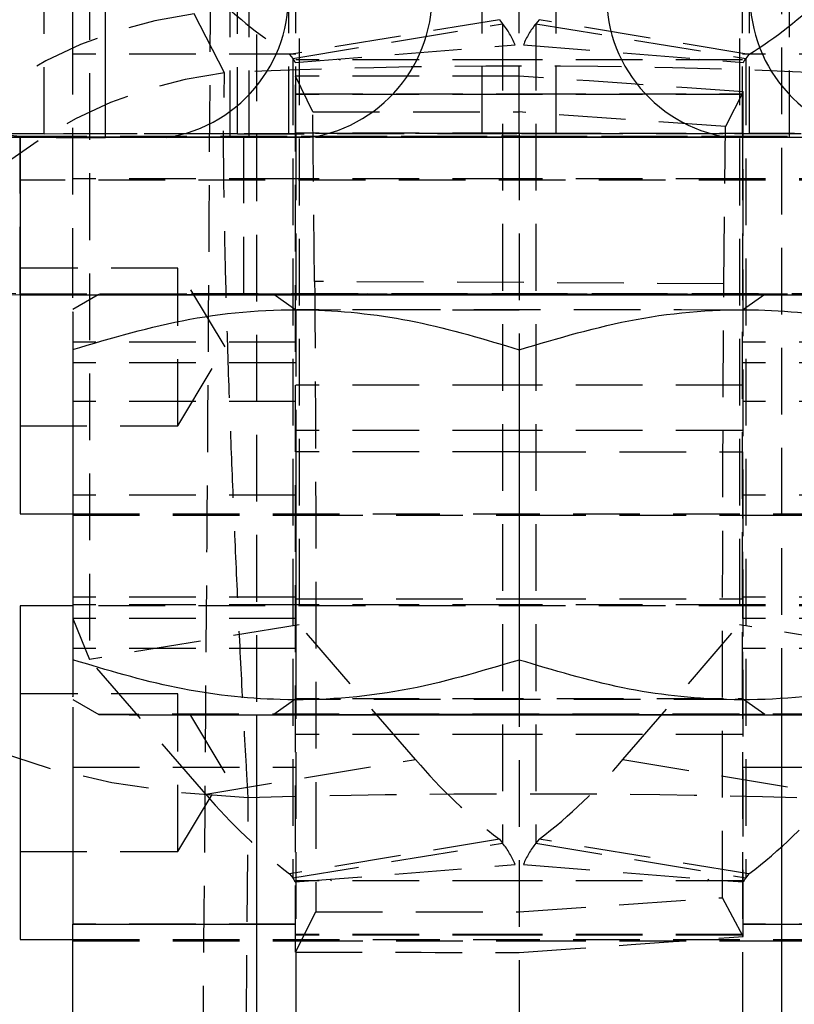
# Model space of a CAD drawing. Extents: x 30 to 403, y 9 to 287.
# Tile 21 of 26: x 366 to 381, y 232 to 251. Entities that reach past the tile are written whole.
import ezdxf

# ---------------------------------------------------------------- set-up
doc = ezdxf.new("R2010")
doc.units = 0
doc.linetypes.add('HIDDEN', pattern=[1.905, 1.27, -0.635])
doc.layers.get('0').update_dxf_attribs({"linetype": 'CONTINUOUS'})

msp = doc.modelspace()

# ---------------------------------------------------------------- linework, layer by layer
at = {"color": 7, "linetype": 'HIDDEN'}
for p, q in [((366.412236, 248.63103), (366.412236, 267.731021)), ((369.95887, 248.566391), (369.95887, 267.666382)), ((370.092845, 248.628958), (370.092845, 267.665894)), ((370.316083, 248.565644), (370.316083, 267.665635)), ((370.45887, 267.665518), (370.45887, 237.571083)), ((371.074896, 248.638904), (371.074896, 267.738895)), ((371.20887, 248.639392), (371.20887, 267.739383)), ((374.755504, 248.636832), (374.755504, 267.736824)), ((375.45887, 248.639392), (375.45887, 267.739383)), ((376.162237, 248.636832), (376.162237, 267.736824)), ((379.70887, 248.639392), (379.70887, 267.739383)), ((379.842845, 248.638904), (379.842845, 267.738895)), ((380.45887, 237.571083), (380.45887, 267.665518)), ((380.601658, 248.565644), (380.601658, 267.665635)), ((366.95887, 250.145003), (366.95887, 266.06745)), ((371.269178, 254.253652), (371.269178, 239.285857)), ((379.648563, 254.253652), (379.648563, 239.285857)), ((367.275484, 253.593532), (367.275484, 238.625737)), ((369.850919, 249.793556), (369.268556, 250.911547)), ((375.080163, 250.802178), (371.08647, 250.142058)), ((375.080163, 250.802178), (375.142256, 250.724703)), ((375.837577, 250.802178), (375.775484, 250.724703)), ((379.831271, 250.142058), (375.837577, 250.802178)), ((371.148563, 250.064582), (375.142256, 250.724703)), ((375.142256, 250.724703), (375.142256, 235.126929)), ((375.775484, 250.724703), (375.775484, 235.126929)), ((375.775484, 250.724703), (379.769178, 250.064582)), ((371.193678, 249.988119), (375.379111, 250.323271)), ((375.53863, 250.323271), (379.724063, 249.988119)), ((371.20887, 250.145003), (366.95887, 250.145003)), ((366.95887, 245.567418), (366.95887, 250.145003)), ((371.08647, 250.142058), (371.148563, 250.064582)), ((371.148563, 250.064582), (371.148563, 234.466808)), ((375.45887, 250.035509), (371.20887, 250.035509)), ((372.012885, 250.053718), (372.052148, 250.035509)), ((379.70887, 250.035509), (375.45887, 250.035509)), ((378.865592, 250.035509), (378.904856, 250.053718)), ((383.958871, 250.145003), (379.70887, 250.145003)), ((379.831271, 250.142058), (379.769178, 250.064582)), ((379.769178, 250.064582), (379.769178, 234.466808)), ((371.197317, 233.052574), (371.197317, 249.727515)), ((371.53118, 249.047595), (371.197317, 249.727515)), ((379.720433, 249.429527), (379.38378, 248.767466)), ((379.720433, 233.350563), (379.720433, 249.429527)), ((371.20887, 249.390027), (375.45887, 249.390027)), ((375.45887, 249.378945), (371.20887, 249.378945)), ((375.45887, 249.390027), (379.70887, 249.390027)), ((379.70887, 249.378945), (375.45887, 249.378945)), ((371.53118, 249.047595), (375.45887, 249.047595)), ((371.563233, 245.81825), (371.53118, 249.047595)), ((379.38378, 248.767466), (375.45887, 249.047595)), ((379.354101, 245.777268), (379.38378, 248.767466)), ((369.95887, 248.62847), (365.70887, 248.62847)), ((365.70887, 248.607897), (365.958871, 248.586918)), ((365.70887, 248.588397), (365.958871, 248.567417)), ((369.95887, 248.566391), (365.70887, 248.566391)), ((365.958871, 248.567417), (365.958871, 248.586918)), ((365.958871, 248.586918), (384.95887, 248.586918)), ((365.958871, 245.586919), (365.958871, 248.586918)), ((365.958871, 248.567417), (371.580659, 248.567417)), ((365.958871, 248.567417), (365.958871, 248.564831)), ((366.412236, 248.63103), (371.074896, 248.638904)), ((370.092845, 248.628958), (366.412236, 248.63103)), ((370.316083, 248.565644), (367.584235, 248.56247)), ((370.092845, 248.628958), (374.755504, 248.636832)), ((370.20887, 248.577167), (370.20887, 245.577169)), ((371.481266, 248.564691), (370.316083, 248.565644)), ((374.755504, 248.636832), (371.074896, 248.638904)), ((375.45887, 248.643482), (371.20887, 248.643482)), ((375.45887, 248.639392), (371.20887, 248.639392)), ((371.20887, 248.639392), (371.20887, 245.280798)), ((375.45887, 248.643482), (379.70887, 248.643482)), ((375.45887, 248.639392), (379.70887, 248.639392)), ((375.45887, 248.639392), (375.45887, 244.519735)), ((376.162237, 248.636832), (379.842845, 248.638904)), ((380.824896, 248.628958), (376.162237, 248.636832)), ((379.337081, 248.567417), (384.95887, 248.567417)), ((379.436475, 248.564691), (380.601658, 248.565644)), ((379.70887, 248.639392), (379.70887, 245.280798)), ((384.505504, 248.63103), (379.842845, 248.638904)), ((380.601658, 248.565644), (383.333505, 248.56247)), ((365.958871, 247.747903), (365.958871, 245.586919)), ((383.958871, 247.747903), (365.958871, 247.747903)), ((371.20887, 247.772903), (366.95887, 247.772903)), ((375.45887, 247.772903), (371.20887, 247.772903)), ((379.70887, 247.772903), (375.45887, 247.772903)), ((383.958871, 247.772903), (379.70887, 247.772903)), ((368.95887, 246.072903), (365.958871, 246.072903)), ((368.95887, 243.072903), (368.95887, 246.072903)), ((369.860161, 244.572903), (368.95887, 246.072903)), ((379.354101, 245.777268), (371.563233, 245.81825)), ((365.958871, 245.567418), (365.958871, 245.586919)), ((365.958871, 245.586919), (384.95887, 245.586919)), ((367.458882, 245.577182), (367.441971, 245.567418)), ((370.785613, 245.577162), (371.208874, 245.280792)), ((379.708866, 245.280792), (380.132127, 245.577162)), ((371.20887, 245.280798), (371.20887, 237.873543)), ((379.70887, 237.873543), (379.70887, 245.280798)), ((371.20887, 244.663521), (366.95887, 244.663521)), ((368.95887, 243.072903), (369.860161, 244.572903)), ((383.958871, 244.663521), (379.70887, 244.663521)), ((375.45887, 244.538874), (375.45887, 244.519735)), ((371.20887, 244.268435), (366.95887, 244.268435)), ((383.958871, 244.268435), (379.70887, 244.268435)), ((375.45887, 243.843544), (371.20887, 243.843544)), ((379.70887, 243.843544), (375.45887, 243.843544)), ((371.20887, 243.538406), (366.95887, 243.538406)), ((383.958871, 243.538406), (379.70887, 243.538406)), ((365.958871, 243.072903), (368.95887, 243.072903)), ((375.45887, 242.980856), (371.20887, 242.980856)), ((379.70887, 242.980856), (375.45887, 242.980856)), ((375.45887, 242.577858), (371.20887, 242.577858)), ((371.20887, 242.577858), (371.20887, 230.823344)), ((375.45887, 242.577858), (379.70887, 242.577858)), ((379.70887, 242.577858), (379.70887, 230.823344)), ((371.20887, 241.754809), (366.95887, 241.754809)), ((383.958871, 241.754809), (379.70887, 241.754809)), ((366.95887, 241.397903), (383.958871, 241.397903)), ((366.95887, 241.372903), (371.20887, 241.372903)), ((371.20887, 241.372903), (375.45887, 241.372903)), ((375.45887, 241.372903), (379.70887, 241.372903)), ((379.70887, 241.372903), (383.958871, 241.372903)), ((371.20887, 239.80915), (366.95887, 239.80915)), ((371.20887, 239.780856), (375.45887, 239.780856)), ((375.45887, 239.780856), (379.70887, 239.780856)), ((383.958871, 239.80915), (379.70887, 239.80915)), ((371.20887, 239.668435), (366.95887, 239.668435)), ((383.958871, 239.643435), (366.95887, 239.643435)), ((375.45887, 239.668435), (371.20887, 239.668435)), ((379.70887, 239.668435), (375.45887, 239.668435)), ((383.958871, 239.668435), (379.70887, 239.668435)), ((371.20887, 239.407242), (366.95887, 239.407242)), ((366.95887, 239.407242), (367.275484, 238.625737)), ((383.958871, 239.407242), (379.70887, 239.407242)), ((371.269178, 239.285857), (367.275484, 238.625737)), ((373.486111, 236.721413), (371.269178, 239.285857)), ((377.431629, 236.721413), (379.648563, 239.285857)), ((383.642256, 238.625737), (379.648563, 239.285857)), ((371.20887, 238.834449), (366.95887, 238.834449)), ((383.958871, 238.834449), (379.70887, 238.834449)), ((369.492418, 236.061293), (367.275484, 238.625737)), ((375.45887, 238.615467), (375.45887, 230.823344)), ((368.95887, 237.968435), (365.958871, 237.968435)), ((368.95887, 234.968435), (368.95887, 237.968435)), ((369.860161, 236.468436), (368.95887, 237.968435)), ((371.208874, 237.873549), (370.785613, 237.577179)), ((380.132127, 237.577179), (379.708866, 237.873549)), ((375.45887, 237.197795), (371.20887, 237.197795)), ((379.70887, 237.197795), (375.45887, 237.197795)), ((369.492418, 236.061293), (373.486111, 236.721413)), ((377.431629, 236.721413), (381.425323, 236.061293)), ((366.95887, 236.572903), (371.20887, 236.572903)), ((379.70887, 236.572903), (383.958871, 236.572903)), ((368.95887, 234.968435), (369.860161, 236.468436)), ((375.080163, 235.204404), (371.08647, 234.544284)), ((375.080163, 235.204404), (375.142256, 235.126929)), ((375.837577, 235.204404), (375.775484, 235.126929)), ((379.831271, 234.544284), (375.837577, 235.204404)), ((371.148563, 234.466808), (375.142256, 235.126929)), ((375.775484, 235.126929), (379.769178, 234.466808)), ((365.958871, 234.968435), (368.95887, 234.968435)), ((371.193678, 234.390346), (375.379111, 234.725497)), ((375.53863, 234.725497), (379.724063, 234.390346)), ((371.08647, 234.544284), (371.148563, 234.466808)), ((371.850185, 234.442916), (371.885835, 234.410343)), ((379.031905, 234.410343), (379.067556, 234.442916)), ((379.831271, 234.544284), (379.769178, 234.466808)), ((375.45887, 234.410343), (371.20887, 234.410343)), ((379.70887, 234.410343), (375.45887, 234.410343)), ((375.45887, 233.820312), (379.328875, 234.092025)), ((379.720433, 233.350563), (379.328875, 234.092025)), ((371.197317, 233.052574), (371.588105, 233.819904)), ((371.20887, 233.587556), (366.95887, 233.587556)), ((370.45887, 233.587556), (371.20887, 233.587556)), ((383.958871, 233.587556), (379.70887, 233.587556)), ((379.70887, 233.587556), (380.45887, 233.587556)), ((375.45887, 233.391046), (371.20887, 233.391046)), ((375.45887, 233.378945), (371.20887, 233.378945)), ((379.70887, 233.391046), (375.45887, 233.391046)), ((379.70887, 233.378945), (375.45887, 233.378945)), ((366.95887, 233.293435), (383.958871, 233.293435)), ((366.95887, 233.268435), (371.20887, 233.268435)), ((371.20887, 233.268435), (375.45887, 233.268435)), ((375.45887, 233.268435), (379.70887, 233.268435)), ((379.70887, 233.268435), (383.958871, 233.268435))]:
    msp.add_line(p, q, dxfattribs=at)
at = {"color": 7, "linetype": 'CONTINUOUS'}
for p, q in [((367.584235, 248.56247), (367.584235, 267.662461)), ((368.749418, 248.561517), (367.584235, 248.56247)), ((368.749418, 248.561517), (371.481266, 248.564691)), ((371.580659, 248.567417), (379.337081, 248.567417)), ((382.168322, 248.561517), (379.436475, 248.564691)), ((365.958871, 245.586919), (365.958871, 241.397903)), ((365.958871, 245.567418), (384.95887, 245.567418)), ((367.441971, 245.567418), (366.95887, 245.288501)), ((366.95887, 245.506213), (366.95887, 245.567418)), ((366.95887, 244.52452), (366.95887, 238.620252)), ((375.45887, 244.519735), (375.45887, 238.615467)), ((365.958871, 241.397903), (366.95887, 241.397903)), ((366.95887, 239.643435), (365.958871, 239.643435)), ((365.958871, 239.643435), (365.958871, 233.293435)), ((366.95887, 237.86584), (367.458882, 237.577159)), ((366.95887, 237.717694), (366.95887, 233.587556)), ((370.45887, 237.571083), (370.45887, 211.677186)), ((380.45887, 211.677186), (380.45887, 237.571083)), ((366.95887, 229.155434), (366.95887, 233.587556)), ((365.958871, 233.293435), (366.95887, 233.293435))]:
    msp.add_line(p, q, dxfattribs=at)
at = {"color": 8, "linetype": 'CONTINUOUS'}
for p, q in [((365.958871, 248.564831), (365.958871, 245.567418)), ((366.95887, 233.587556), (370.45887, 233.587556)), ((380.45887, 233.587556), (383.958871, 233.587556))]:
    msp.add_line(p, q, dxfattribs=at)
at = {"color": 7, "linetype": 'HIDDEN', "flags": 128}
for points in [[(379.257719, 248.573634), (379.36038, 248.573742), (380.005504, 248.574608), (380.451917, 248.575585), (380.68011, 248.576632), (380.68011, 248.577702), (380.451917, 248.578749), (380.005504, 248.579727), (379.36038, 248.580592), (378.544743, 248.581309), (377.594238, 248.581844), (376.550407, 248.582174), (375.45887, 248.582286), (374.367334, 248.582174), (373.323503, 248.581844), (372.372998, 248.581309), (371.55736, 248.580592), (370.912237, 248.579727), (370.465824, 248.578749), (370.23763, 248.577702), (370.23763, 248.576632), (370.465824, 248.575585), (370.912237, 248.574608), (371.55736, 248.573742), (371.660022, 248.573634)], [(375.45887, 245.569368), (376.810877, 245.569481), (378.123989, 245.569814), (379.36043, 245.570359), (380.48463, 245.5711), (381.464249, 245.572015), (382.271103, 245.573079), (382.881982, 245.57426), (383.279313, 245.575525), (383.451662, 245.576838), (383.394074, 245.578159), (383.108204, 245.579453), (382.602277, 245.58068), (381.890847, 245.581807), (380.994381, 245.5828), (379.938669, 245.583631), (378.75408, 245.584276), (377.474695, 245.584717), (376.137318, 245.584941), (374.780423, 245.584941), (373.443046, 245.584717), (372.16366, 245.584276), (370.979072, 245.583631), (369.923359, 245.5828), (369.026893, 245.581807), (368.315464, 245.58068), (367.809537, 245.579453), (367.523667, 245.578159), (367.466078, 245.576838), (367.638428, 245.575525), (368.035758, 245.57426), (368.646637, 245.573079), (369.453492, 245.572015), (370.43311, 245.5711), (371.557311, 245.570359), (372.793752, 245.569814), (374.106864, 245.569481), (375.45887, 245.569368)], [(375.45887, 245.57205), (376.550407, 245.572162), (377.594238, 245.572492), (378.544743, 245.573027), (379.36038, 245.573743), (380.005504, 245.574609), (380.451917, 245.575587), (380.68011, 245.576634), (380.68011, 245.577704), (380.451917, 245.578751), (380.005504, 245.579728), (379.36038, 245.580594), (378.544743, 245.58131), (377.594238, 245.581845), (376.550407, 245.582176), (375.45887, 245.582288), (374.367334, 245.582176), (373.323503, 245.581845), (372.372998, 245.58131), (371.55736, 245.580594), (370.912237, 245.579728), (370.465824, 245.578751), (370.23763, 245.577704), (370.23763, 245.576634), (370.465824, 245.575587), (370.912237, 245.574609), (371.55736, 245.573743), (372.372998, 245.573027), (373.323503, 245.572492), (374.367334, 245.572162), (375.45887, 245.57205)], [(375.45887, 245.581725), (376.498769, 245.581611), (377.486522, 245.581274), (378.372601, 245.580731), (379.112573, 245.58001), (379.669333, 245.579146), (380.014963, 245.578183), (380.132132, 245.577169), (380.014963, 245.576155), (379.669333, 245.575192), (379.112573, 245.574328), (378.372601, 245.573606), (377.486522, 245.573063), (376.498769, 245.572726), (375.45887, 245.572612), (374.418972, 245.572726), (373.431218, 245.573063), (372.545139, 245.573606), (371.805167, 245.574328), (371.248407, 245.575192), (370.902777, 245.576155), (370.785609, 245.577169), (370.902777, 245.578183), (371.248407, 245.579146), (371.805167, 245.58001), (372.545139, 245.580731), (373.431218, 245.581274), (374.418972, 245.581611), (375.45887, 245.581725)], [(375.45887, 245.276654), (374.478753, 245.276766), (373.551474, 245.277095), (372.727023, 245.277624), (372.049847, 245.278323), (371.556452, 245.279157), (371.273437, 245.280078), (371.216061, 245.281039), (371.387415, 245.281986), (371.778262, 245.28287), (372.367532, 245.283642), (373.123457, 245.28426), (374.005285, 245.284692), (374.965475, 245.284914), (375.952265, 245.284914), (376.912456, 245.284692), (377.794283, 245.28426), (378.550208, 245.283642), (379.139478, 245.28287), (379.530326, 245.281986), (379.70168, 245.281039), (379.708866, 245.280792)], [(370.299196, 235.995068), (368.975693, 236.090636), (367.704281, 236.276795), (366.519568, 236.548479), (365.453799, 236.898292), (364.535988, 237.316712), (363.791112, 237.79235), (363.239451, 238.312259), (362.896017, 238.862289)], [(375.45887, 237.877687), (374.478753, 237.877575), (373.551474, 237.877246), (372.727023, 237.876718), (372.049847, 237.876018), (371.556452, 237.875184), (371.273437, 237.874263), (371.216061, 237.873302), (371.387415, 237.872355), (371.778262, 237.871471), (372.367532, 237.8707), (373.123457, 237.870081), (374.005285, 237.869649), (374.965475, 237.869427), (375.952265, 237.869427), (376.912456, 237.869649), (377.794283, 237.870081), (378.550208, 237.8707), (379.139478, 237.871471), (379.37816, 237.87194)], [(379.347932, 237.875215), (378.867894, 237.876018), (378.190718, 237.876718), (377.366267, 237.877246), (376.438988, 237.877575), (375.45887, 237.877687)], [(379.571226, 237.872497), (379.70168, 237.873302), (379.644303, 237.874263), (379.622646, 237.874374)], [(383.458858, 237.577159), (383.394074, 237.578163), (383.108204, 237.579457), (382.602277, 237.580684), (381.890847, 237.581811), (380.994381, 237.582804), (379.938669, 237.583635), (378.75408, 237.58428), (377.474695, 237.584721), (376.137318, 237.584945), (374.780423, 237.584945), (373.443046, 237.584721), (372.16366, 237.58428), (370.979072, 237.583635), (369.923359, 237.582804), (369.026893, 237.581811), (368.315464, 237.580684), (367.809537, 237.579457), (367.523667, 237.578163), (367.458882, 237.577159)], [(375.45887, 237.581729), (376.498769, 237.581615), (377.486522, 237.581278), (378.372601, 237.580735), (379.112573, 237.580013), (379.669333, 237.579149), (380.014963, 237.578186), (380.132132, 237.577173), (380.014963, 237.576159), (379.669333, 237.575196), (379.112573, 237.574332), (378.372601, 237.57361), (377.486522, 237.573067), (376.498769, 237.57273), (375.45887, 237.572616), (374.418972, 237.57273), (373.431218, 237.573067), (372.545139, 237.57361), (371.805167, 237.574332), (371.248407, 237.575196), (370.902777, 237.576159), (370.785609, 237.577173), (370.902777, 237.578186), (371.248407, 237.579149), (371.805167, 237.580013), (372.545139, 237.580735), (373.431218, 237.581278), (374.418972, 237.581615), (375.45887, 237.581729)], [(370.201966, 224.10958), (370.250239, 230.001829), (370.299196, 235.995068)]]:
    msp.add_lwpolyline(points, dxfattribs=at)
at = {"color": 7, "linetype": 'CONTINUOUS', "flags": 128}
for points in [[(371.660022, 248.573634), (372.372998, 248.573026), (373.323503, 248.572491), (374.367334, 248.57216), (375.45887, 248.572049)], [(375.45887, 248.572049), (376.550407, 248.57216), (377.594238, 248.572491), (378.544743, 248.573026), (379.257719, 248.573634)], [(367.458882, 237.577159), (367.466078, 237.576842), (367.638428, 237.575529), (368.035758, 237.574264), (368.646637, 237.573083), (369.453492, 237.572019), (370.43311, 237.571104), (371.557311, 237.570363), (372.793752, 237.569818), (374.106864, 237.569485), (375.45887, 237.569372)], [(375.45887, 237.569372), (376.810877, 237.569485), (378.123989, 237.569818), (379.36043, 237.570363), (380.48463, 237.571104), (381.464249, 237.572019), (382.271103, 237.573083), (382.881982, 237.574264), (383.279313, 237.575529), (383.451662, 237.576842), (383.458858, 237.577159)]]:
    msp.add_lwpolyline(points, dxfattribs=at)
at = {"color": 7, "linetype": 'HIDDEN'}
for centre, radius, start, end in [((367.115053, 249.782914), 8.371313, 97.4432373, 178.8894239), ((367.35022, 249.119074), 8.375848, 97.4306892, 177.6038401), ((379.149468, 257.422823), 7.771241, 225.0684527, 238.4235054), ((375.155744, 256.762663), 7.771191, 225.068404, 238.4235427), ((375.761997, 256.762663), 7.771191, 301.5764573, 314.931596), ((370.350106, 242.607321), 8.37436, 97.4204857, 177.6375197), ((373.955732, 249.754034), 1.532984, 21.7974451, 39.2858265), ((376.962009, 249.754034), 1.532984, 140.7141735, 158.2025549), ((365.958869, 250.086918), 4.499999, 180.0000197, 270.0000159), ((370.922579, 249.879705), 0.291973, 21.7967928, 39.2866066), ((379.995161, 249.879705), 0.291973, 140.7133934, 158.2032072), ((370.869574, 241.477499), 8.378214, 96.9835149, 177.5992498), ((366.326434, 175.557508), 73.073572, 89.93272403, 90.48422783), ((370.076546, 234.699791), 13.929176, 89.9329587, 90.4840503), ((370.261713, 307.981634), 59.416015, 269.70796301, 270.0524298), ((371.091194, 262.567973), 13.929078, 269.9329568, 270.4840523), ((374.841441, 321.673287), 73.036505, 269.93258396, 270.48436779), ((376.0763, 321.673287), 73.036505, 269.51563221, 270.06741604), ((379.826546, 262.567973), 13.929078, 269.5159477, 270.0670432), ((380.656028, 307.981634), 59.416015, 269.9475702, 270.29203699), ((381.242544, 243.275754), 10.154882, 220.198478, 232.6386917), ((369.675196, 243.275754), 10.154882, 307.3613083, 319.801522), ((377.248752, 242.615532), 10.154741, 220.1983982, 232.6387828), ((373.668988, 242.615532), 10.154741, 307.3612172, 319.8016018), ((373.955744, 234.156267), 1.53297, 21.7973642, 39.2859074), ((376.961996, 234.156267), 1.53297, 140.7140926, 158.2026358), ((370.922593, 234.281939), 0.291957, 21.7965263, 39.2871785), ((379.995148, 234.281939), 0.291957, 140.7128215, 158.2034737)]:
    msp.add_arc(centre, radius, start, end, dxfattribs=at)
at = {"color": 7, "linetype": 'CONTINUOUS'}
for centre, radius, start, end in [((368.347516, 251.249432), 2.717796, 278.5039633, 6.5538912), ((371.079364, 251.252607), 2.717796, 278.5039653, 6.5538834), ((379.838377, 251.252607), 2.717796, 173.4461166, 261.4960347), ((382.570224, 251.249432), 2.717796, 173.4461088, 261.4960367), ((365.958869, 250.067418), 4.499999, 180.0000197, 270.0000159), ((367.297714, 560.017044), 311.454705, 269.70771216, 270.05270905)]:
    msp.add_arc(centre, radius, start, end, dxfattribs=at)
at = {"color": 8, "linetype": 'CONTINUOUS'}
msp.add_arc((370.0054, 233.5972), 8.117208, 179.4211208, 247.956061, dxfattribs=at)
at = {"color": 7, "linetype": 'HIDDEN'}
for centre, major_axis, ratio, start_param, end_param in [((375.478664, 209.754044), (71.253, 0), 0.563695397, 1.490200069, 1.649861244), ((375.478664, 249.095499), (71.253, 0), 0.008886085, 1.571074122, 1.630919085), ((375.478664, 249.094115), (71.252986, -4.983075), 0.008842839, 1.511848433, 1.571692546), ((375.478664, 209.754044), (71.253, 0), 0.36925644, 1.496847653, 1.643551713), ((375.478664, 233.663326), (71.252987, 4.983048), 0.008525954, 4.711514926, 4.771359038), ((375.478664, 233.661942), (71.253, 0), 0.00856765, 4.652266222, 4.712111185)]:
    msp.add_ellipse(centre, major_axis=major_axis, ratio=ratio, start_param=start_param, end_param=end_param, dxfattribs=at)
for points, knots in [([(369.578602, 251.462986), (369.55807, 248.107706), (369.516976, 241.392377), (369.46223, 234.677145), (369.434837, 231.317145)], [0, 0, 0, 0, 0.499644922, 1, 1, 1, 1]), ([(370.299196, 235.995068), (370.287435, 236.194144), (370.244773, 236.916231), (370.174086, 238.230519), (370.091597, 239.927429), (370.017415, 241.626132), (369.950145, 243.352391), (369.894686, 245.014955), (369.854371, 246.55274), (369.832269, 247.87236), (369.82817, 248.993298), (369.843336, 249.526803), (369.850919, 249.793556)], [0, 0, 0, 0, 0.039752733, 0.14419131, 0.248629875, 0.351138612, 0.453647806, 0.569708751, 0.676652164, 0.783596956, 0.891798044, 1, 1, 1, 1]), ([(371.563233, 245.81825), (371.565462, 245.562534), (371.569922, 245.051104), (371.575792, 243.974756), (371.580818, 242.701901), (371.58485, 241.252148), (371.587742, 239.666914), (371.589459, 237.993766), (371.589886, 236.279372), (371.589266, 234.877756), (371.588382, 234.072343), (371.588105, 233.819904)], [0, 0, 0, 0, 0.118259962, 0.236519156, 0.354778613, 0.47303868, 0.591290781, 0.709543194, 0.827782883, 0.946022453, 1, 1, 1, 1]), ([(379.328875, 234.092025), (379.328409, 234.653243), (379.327477, 235.775678), (379.327649, 237.497632), (379.329013, 239.185253), (379.331594, 240.799203), (379.335338, 242.287675), (379.340099, 243.615575), (379.345785, 244.734645), (379.350625, 245.413638), (379.353495, 245.713824), (379.354101, 245.777268)], [0, 0, 0, 0, 0.120943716, 0.241887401, 0.362830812, 0.483774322, 0.604723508, 0.725672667, 0.846629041, 0.96758533, 1, 1, 1, 1]), ([(371.588105, 233.819904), (372.118171, 233.819955), (373.408442, 233.82008), (374.698683, 233.820226), (375.45887, 233.820312)], [0, 0, 0, 0, 0.410818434, 1, 1, 1, 1])]:
    msp.add_open_spline(points, degree=3, knots=knots, dxfattribs=at)
at = {"color": 7, "linetype": 'CONTINUOUS'}
for points, knots in [([(366.95887, 244.52452), (367.69661, 244.743382), (369.18809, 245.185853), (371.39791, 245.346783), (373.510351, 245.107553), (374.805408, 244.716867), (375.45887, 244.519735)], [0, 0, 0, 0, 0.2646049, 0.534947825, 0.765343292, 1, 1, 1, 1]), ([(366.95887, 245.235831), (366.95887, 245.24462), (366.95887, 245.270552), (366.95887, 244.943295), (366.95887, 244.621498), (366.95887, 244.52452)], [0, 0, 0, 0, 0.263703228, 0.778107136, 1, 1, 1, 1]), ([(375.45887, 244.519735), (376.19661, 244.739428), (377.688089, 245.183578), (379.897911, 245.346996), (382.010352, 245.110144), (383.305409, 244.720917), (383.958871, 244.52452)], [0, 0, 0, 0, 0.264604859, 0.534947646, 0.765343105, 1, 1, 1, 1]), ([(375.45887, 238.615467), (374.72113, 238.396604), (373.229652, 237.954135), (371.019833, 237.793203), (368.907385, 238.032435), (367.612331, 238.423119), (366.95887, 238.620252)], [0, 0, 0, 0, 0.264605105, 0.534947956, 0.765342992, 1, 1, 1, 1]), ([(366.95887, 238.620252), (366.95887, 238.523988), (366.95887, 238.210127), (366.95887, 237.885233), (366.95887, 237.911872), (366.95887, 237.921212)], [0, 0, 0, 0, 0.223165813, 0.727620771, 1, 1, 1, 1]), ([(383.958871, 238.620252), (383.22113, 238.400559), (381.729649, 237.956409), (379.519834, 237.792991), (377.407384, 238.029843), (376.112331, 238.41907), (375.45887, 238.615467)], [0, 0, 0, 0, 0.264604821, 0.534947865, 0.765342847, 1, 1, 1, 1])]:
    msp.add_open_spline(points, degree=3, knots=knots, dxfattribs=at)
at = {"color": 8, "linetype": 'CONTINUOUS'}
for points, knots in [([(362.053151, 233.667716), (362.053673, 233.666004), (362.111621, 233.475833), (362.383134, 233.10443), (363.156931, 232.616413), (364.158235, 232.215517), (365.362351, 231.85706), (366.390231, 231.680774), (366.95887, 231.583249)], [0, 0, 0, 0, 0.002066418, 0.229617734, 0.445391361, 0.616688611, 0.787946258, 1, 1, 1, 1]), ([(362.053151, 233.667716), (362.053266, 233.661767), (362.065957, 233.000801), (362.248745, 231.71223), (362.909412, 230.032508), (363.810156, 228.642584), (365.009648, 227.412435), (366.08015, 226.553638), (366.860587, 226.304775), (366.95887, 226.273435)], [0, 0, 0, 0, 0.001947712, 0.21642819, 0.41981333, 0.581272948, 0.742695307, 0.967596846, 1, 1, 1, 1])]:
    msp.add_open_spline(points, degree=3, knots=knots, dxfattribs=at)

doc.saveas('drawing.dxf')
